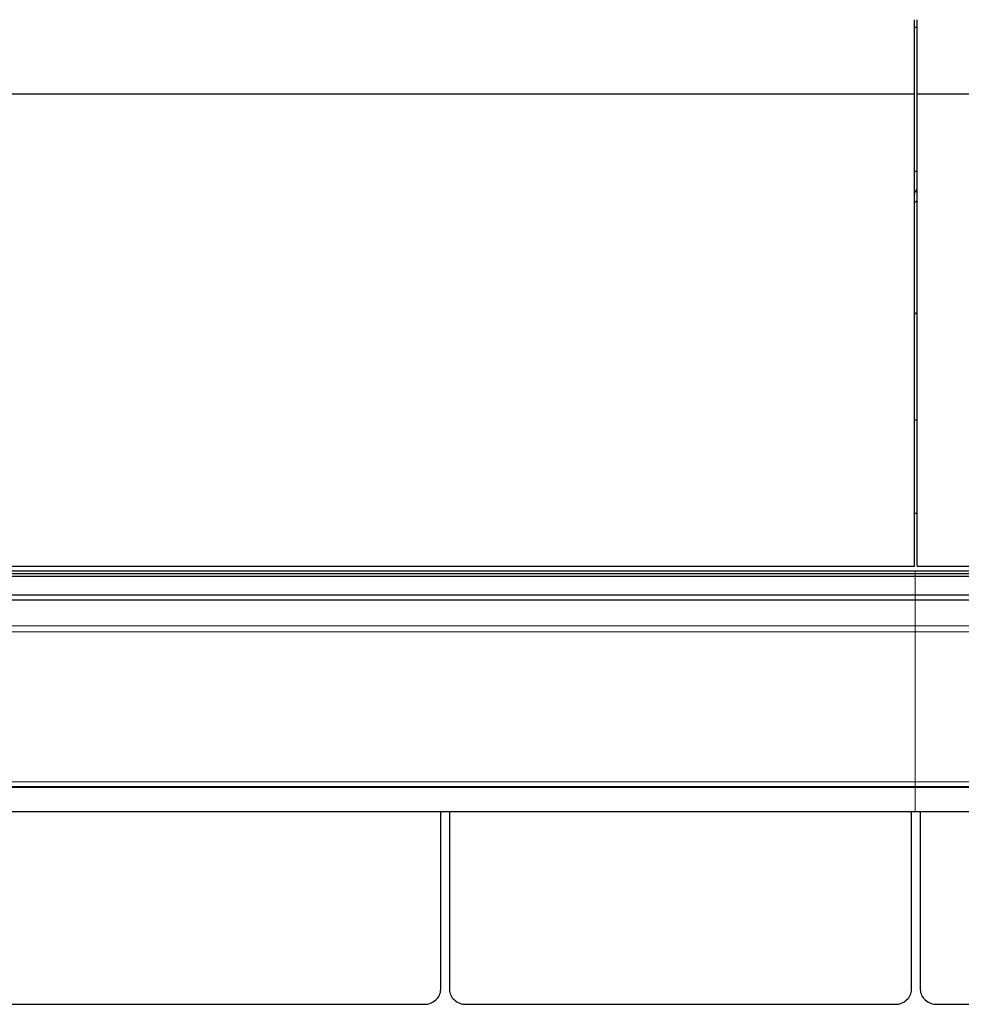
# Model space of a CAD drawing. Header units: inches. Extents: x 0 to 23760, y -13 to 16800.
# Tile 171 of 204: x 17453 to 18573, y 12922 to 14093. Entities that reach past the tile are written whole.
import ezdxf

# ---------------------------------------------------------------- set-up
doc = ezdxf.new("R2010")
doc.units = ezdxf.units.IN
doc.layers.add('254', color=7, linetype='Continuous', true_color=0xffffff)

msp = doc.modelspace()

# ---------------------------------------------------------------- linework, layer by layer
at = {"layer": '254', "color": 2, "linetype": 'Continuous', "lineweight": 25}
for p, q in [((18517.723, 14005.096), (18517.723, 14093.444)), ((18520.723, 14005.096), (18520.723, 14093.444)), ((18517.714, 14084.366), (18520.717, 14084.366)), ((17400.723, 14005.096), (18517.723, 14005.096)), ((18517.723, 13443.239), (18517.723, 14005.096)), ((18520.723, 13443.239), (18520.723, 14005.096)), ((18520.723, 14005.096), (19895.723, 14005.096)), ((18517.722, 13913.288), (18520.719, 13913.288)), ((18517.703, 13617.319), (18520.719, 13617.319)), ((18517.703, 13506.443), (18520.719, 13506.443)), ((17400.223, 13437.708), (18518.223, 13437.708)), ((17400.723, 13443.239), (18517.723, 13443.239)), ((18518.223, 13437.708), (19894.223, 13437.708)), ((18520.723, 13443.239), (19895.723, 13443.239)), ((17400.223, 13434.63), (18518.223, 13434.63)), ((17400.223, 13431.418), (18518.223, 13431.418)), ((18518.223, 13434.63), (19894.223, 13434.63)), ((18518.223, 13431.418), (19894.223, 13431.418)), ((17400.223, 13409.202), (18518.223, 13409.202)), ((17400.223, 13403.431), (18518.223, 13403.431)), ((18518.223, 13409.202), (19894.223, 13409.202)), ((18518.223, 13403.431), (19894.223, 13403.431)), ((17400.223, 13181.273), (18518.223, 13181.273)), ((18518.223, 13181.273), (19894.223, 13181.273)), ((17400.223, 13151.543), (18518.223, 13151.543)), ((17953.961, 12939.641), (17953.961, 13151.539)), ((17964.485, 13151.539), (17964.485, 12939.641)), ((18513.961, 12939.641), (18513.961, 13151.539)), ((18518.223, 13151.543), (19894.223, 13151.543)), ((18524.485, 13151.539), (18524.485, 12939.641)), ((17424.223, 12922.133), (17934.223, 12922.133)), ((17984.223, 12922.133), (18494.223, 12922.133)), ((18544.223, 12922.133), (19054.223, 12922.133))]:
    msp.add_line(p, q, dxfattribs=at)
at = {"layer": '254', "color": 110, "linetype": 'Continuous', "lineweight": 13}
for p, q in [((18518.223, 13434.63), (18518.223, 13437.708)), ((18518.223, 13431.418), (18518.223, 13434.63)), ((18518.223, 13409.202), (18518.223, 13431.418)), ((18518.223, 13403.431), (18518.223, 13409.202)), ((18518.223, 13372.372), (18518.223, 13403.431)), ((17400.223, 13372.372), (18518.223, 13372.372)), ((17400.223, 13365.379), (18518.223, 13365.379)), ((18518.223, 13372.372), (19894.223, 13372.372)), ((18518.223, 13365.379), (18518.223, 13372.372)), ((18518.223, 13365.379), (19894.223, 13365.379)), ((18518.223, 13186.655), (18518.223, 13365.379)), ((17400.223, 13186.655), (18518.223, 13186.655)), ((17400.223, 13180.209), (18518.223, 13180.209)), ((18518.223, 13181.273), (18518.223, 13186.655)), ((18518.223, 13186.655), (19894.223, 13186.655)), ((18518.223, 13181.273), (18518.223, 13180.209)), ((18518.223, 13151.543), (18518.223, 13180.209)), ((18518.223, 13180.209), (19894.223, 13180.209))]:
    msp.add_line(p, q, dxfattribs=at)
at = {"layer": '254', "color": 2, "linetype": 'Continuous', "lineweight": 25}
for centre, major_axis, ratio, start_param, end_param in [((18293.563, 13920.049), (235.228, 0), 0.46174861, 5.97530923, 6.0205678), ((18293.563, 13920.049), (244, 0), 0.46174861, 5.87713446, 5.90943396), ((18293.563, 13786.997), (244, 0), 0.46174861, 5.87713446, 5.90943396), ((17934.223, 12939.641), (19.738, 0), 0.88701083, 4.71238875, 6.2831855), ((17984.223, 12939.641), (19.738, 0), 0.88701083, 3.14159245, 4.7123892), ((18494.223, 12939.641), (19.738, 0), 0.88701083, 4.71238875, 6.2831855), ((18544.223, 12939.641), (19.738, 0), 0.88701083, 3.14159245, 4.7123892)]:
    msp.add_ellipse(centre, major_axis=major_axis, ratio=ratio, start_param=start_param, end_param=end_param, dxfattribs=at)

doc.saveas('drawing.dxf')
